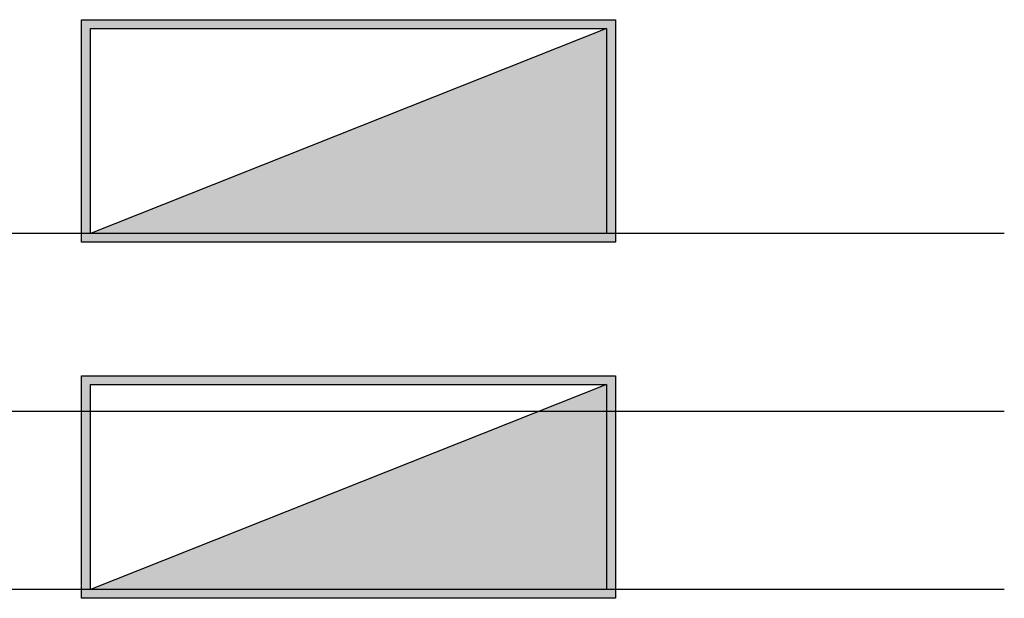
# Model space of a CAD drawing. Header units: millimetres. Extents: x -94648 to 68781, y -29623 to 11990.
# Tile 89 of 181: x -34008 to -33897, y -15592 to -15527. Entities that reach past the tile are written whole.
import ezdxf
from ezdxf.enums import TextEntityAlignment as Align

# ---------------------------------------------------------------- set-up
doc = ezdxf.new("R2010")
doc.units = ezdxf.units.MM
for name, color, linetype, lineweight in [('IE_ATRYBUTY_ BLOCK_1', 7, 'Continuous', 18), ('IE_ATRYBUTY_ BLOCK_2', 7, 'Continuous', 18), ('IE_rozdzielnice', 1, 'Continuous', 25)]:
    doc.layers.add(name, color=color, linetype=linetype, lineweight=lineweight)
doc.styles.add('ROMANS', font='romans.shx', dxfattribs={"width": 0.75, "height": 10})

# ---------------------------------------------------------------- blocks, each defined once
blk = doc.blocks.new('rozdzielnica')
h = blk.add_hatch(color=256)
h.paths.add_polyline_path([(-290, -10), (-290, -240), (290, -240), (290, -10)], flags=16)
h.paths.add_polyline_path([(-300, 0), (-300, -250), (300, -250), (300, 0)])
blk.add_hatch(color=256).paths.add_polyline_path([(-290, -240), (290, -10), (290, -240)])
blk.add_line((290, -10), (-290, -240))
for points in [[(-300, 0), (300, 0), (300, -250), (-300, -250)], [(-290, -10), (290, -10), (290, -240), (-290, -240)]]:
    blk.add_lwpolyline(points, close=True)
at = {"layer": 'IE_ATRYBUTY_ BLOCK_1', "style": 'ROMANS', "width": 0.7, "flags": 8}
blk.add_attdef('TYP', text='', height=200, dxfattribs=at).set_placement((0, -398.5), align=Align.MIDDLE_CENTER)
at = {"layer": 'IE_ATRYBUTY_ BLOCK_2', "style": 'ROMANS', "width": 0.6, "flags": 8}
for tag, p in [('OPIS1', (0, -601.5)), ('OPIS2', (0, -801.5))]:
    blk.add_attdef(tag, text='', height=150, dxfattribs=at).set_placement(p, align=Align.MIDDLE_CENTER)

msp = doc.modelspace()

# ---------------------------------------------------------------- linework, layer by layer
at = {"layer": 'Defpoints'}
for p, q in [((-33897.06546, -15551.08505), (-34205.77089, -15551.08505)), ((-33897.06546, -15571.08505), (-34205.77089, -15571.08505)), ((-33897.06546, -15591.08505), (-34205.77089, -15591.08505))]:
    msp.add_line(p, q, dxfattribs=at)

# ---------------------------------------------------------------- block references
at = {"layer": 'IE_rozdzielnice', "xscale": 0.1, "yscale": 0.1, "zscale": 0.1}
for p in [(-33970.75994, -15527.08505), (-33970.75994, -15567.08505)]:
    msp.add_blockref('rozdzielnica', p, dxfattribs=at)

doc.saveas('drawing.dxf')
